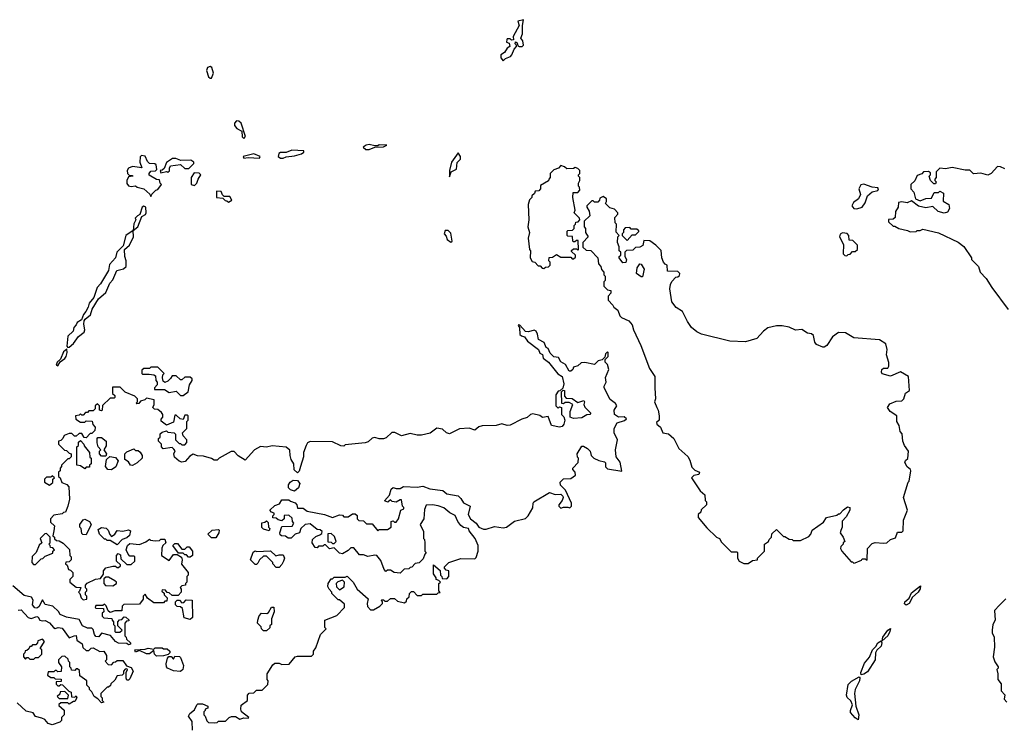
# Model space of a CAD drawing. Extents: x 2386423 to 2568864, y 578392 to 761999.
# Tile 96 of 256: x 2514014 to 2521003, y 631490 to 636495. Entities that reach past the tile are written whole.
import ezdxf

# ---------------------------------------------------------------- set-up
doc = ezdxf.new("R2010")
doc.units = 0

msp = doc.modelspace()

# ---------------------------------------------------------------- linework, layer by layer
at = {"layer": '0CON05XD'}
for points in [[(2517445, 636202.5), (2517461.2, 636218.8), (2517497.5, 636235), (2517506.7, 636245), (2517522.5, 636285), (2517540, 636305), (2517540, 636315), (2517530, 636325), (2517532.5, 636337.5), (2517545, 636330), (2517550, 636310), (2517560, 636305), (2517580, 636305), (2517590, 636315), (2517586.2, 636345), (2517570, 636365), (2517582.5, 636395), (2517582.5, 636455), (2517590, 636495), (2517550, 636485), (2517560, 636455), (2517517.5, 636375), (2517518.3, 636351.7), (2517505, 636350), (2517495, 636360), (2517475, 636360), (2517472.5, 636355), (2517470, 636335), (2517488.3, 636328.3), (2517492.5, 636305), (2517475, 636292.5), (2517455, 636262.5), (2517430, 636245), (2517428.8, 636225), (2517445, 636202.5)], [(2515375, 636080), (2515390, 636115), (2515377.5, 636155), (2515365, 636162.5), (2515347.5, 636155), (2515340, 636135), (2515355, 636090), (2515365, 636080), (2515375, 636080)], [(2515605, 635652.5), (2515616.1, 635666.1), (2515585, 635760), (2515570, 635775), (2515553, 635777), (2515538.3, 635761.7), (2515537.5, 635745), (2515553.9, 635723.9), (2515590, 635705), (2515593.6, 635663.6), (2515605, 635652.5)], [(2516495, 635573.3), (2516535, 635590), (2516596.4, 635593.6), (2516620, 635605), (2516565, 635607.5), (2516555, 635600), (2516535, 635600), (2516495, 635608.8), (2516473.9, 635606.1), (2516451.7, 635591.7), (2516470, 635575), (2516495, 635573.3)], [(2514945, 635240), (2514951.7, 635258.3), (2514980, 635285), (2514995, 635290), (2515020, 635325), (2515010, 635335), (2515005, 635360), (2514985, 635362.5), (2514933, 635393), (2514932.5, 635405), (2514945, 635420), (2514977, 635423), (2514988.3, 635431.7), (2514982.5, 635465), (2514973, 635473), (2514934.2, 635474.2), (2514920.3, 635490.3), (2514905, 635527.5), (2514878.3, 635531.7), (2514868.3, 635521.7), (2514867.5, 635485), (2514880, 635445), (2514815, 635453.3), (2514787, 635443), (2514777.5, 635425), (2514780, 635405), (2514791.7, 635391.7), (2514815, 635390), (2514817.5, 635385), (2514785, 635380), (2514773.3, 635355), (2514773.3, 635333.3), (2514785, 635317.5), (2514805, 635312.5), (2514835, 635317.5), (2514848.3, 635308.3), (2514895, 635296.2), (2514938.3, 635258.3), (2514945, 635240)], [(2515715, 635513.3), (2515720, 635525), (2515675, 635542.5), (2515600, 635525), (2515605, 635513.3), (2515635, 635517.5), (2515715, 635513.3)], [(2515885, 635513.3), (2515905, 635523.3), (2515965, 635530), (2516015, 635543.3), (2516030, 635555), (2516030, 635565), (2515945, 635570), (2515905, 635552.5), (2515865, 635552.5), (2515853.3, 635545), (2515847.5, 635525), (2515865, 635513.3), (2515885, 635513.3)], [(2517065, 635380), (2517077.5, 635415), (2517113.3, 635435), (2517118.3, 635481.7), (2517142.5, 635505), (2517143.3, 635525), (2517125, 635550), (2517080, 635485), (2517063.8, 635425), (2517065, 635380)], [(2515015, 635410), (2515055, 635417.5), (2515065, 635412.5), (2515077, 635423), (2515077, 635443), (2515085, 635457.5), (2515155, 635467.5), (2515185, 635440), (2515215, 635440), (2515250, 635475), (2515250, 635485), (2515229.3, 635499.3), (2515157, 635497), (2515121.7, 635511.7), (2515098.3, 635511.7), (2515057, 635483), (2515040, 635440), (2515025, 635427.5), (2515010, 635425), (2515015, 635410)], [(2517735, 634730), (2517745, 634740), (2517768.3, 634741.7), (2517780, 634755), (2517780, 634775), (2517770, 634785), (2517771.7, 634808.3), (2517795, 634810), (2517825, 634830), (2517855, 634810), (2517925, 634810), (2517935, 634800), (2517945, 634800), (2517958.3, 634811.7), (2517960, 634825), (2517931.7, 634851.7), (2517931.7, 634858.3), (2517945, 634870), (2517965, 634870), (2517975, 634860), (2517980, 634865), (2517978.3, 634928.3), (2517965, 634930), (2517955, 634920), (2517945, 634920), (2517940, 634925), (2517938.3, 634958.3), (2517905, 634960), (2517900, 634965), (2517900, 634995), (2517905, 635000), (2517938.3, 635001.7), (2517950, 635015), (2517950, 635035), (2517960, 635045), (2517961.7, 635058.3), (2517978.3, 635061.7), (2517990, 635075), (2517988.3, 635088.3), (2517950, 635125), (2517957.5, 635145), (2517940, 635235), (2517941.7, 635268.3), (2517975, 635270), (2517990, 635285), (2517987, 635307), (2517980, 635315), (2517980, 635335), (2517990, 635355), (2517990, 635375), (2517980, 635385), (2517980, 635395), (2517990, 635405), (2517990, 635425), (2517975, 635440), (2517957, 635447), (2517945, 635440), (2517898.3, 635438.3), (2517881.7, 635451.7), (2517855, 635460), (2517838.3, 635441.7), (2517805, 635430), (2517780, 635405), (2517780, 635375), (2517770, 635365), (2517768.3, 635351.7), (2517711.7, 635318.3), (2517710, 635295), (2517698.3, 635281.7), (2517671.7, 635278.3), (2517668.3, 635261.7), (2517650, 635245), (2517650, 635235), (2517633, 635217), (2517622.5, 635185), (2517627.5, 635075), (2517620, 635025), (2517632.5, 634985), (2517622.5, 634945), (2517632.5, 634865), (2517640, 634855), (2517637.5, 634805), (2517650.7, 634780.7), (2517670, 634775), (2517695, 634750), (2517708.3, 634748.3), (2517721.7, 634731.7), (2517735, 634730)], [(2521007, 635437), (2520975, 635452.5), (2520955, 635453.3), (2520910, 635405), (2520885, 635392.5), (2520835, 635406.7), (2520785, 635402.5), (2520757, 635427), (2520725, 635427.5), (2520633, 635447), (2520585, 635436.7), (2520545, 635442.5), (2520520, 635415), (2520520, 635375), (2520510, 635365), (2520510, 635355), (2520520, 635345), (2520515, 635330), (2520501.7, 635331.7), (2520480, 635355), (2520470, 635385), (2520480, 635395), (2520478.3, 635408.3), (2520465, 635417.5), (2520430, 635415), (2520418.3, 635401.7), (2520385, 635390), (2520368.3, 635351.7), (2520340, 635325), (2520340, 635295), (2520361.7, 635271.7), (2520373.3, 635223.3), (2520405, 635210), (2520446.7, 635226.7), (2520485, 635230), (2520505, 635270), (2520535, 635270), (2520545, 635280), (2520570, 635265), (2520568.3, 635208.3), (2520610, 635185), (2520613.3, 635155), (2520599.5, 635130.5), (2520576.4, 635123.6), (2520534, 635134), (2520495, 635170), (2520445, 635160), (2520393.6, 635173.6), (2520345, 635210), (2520313, 635197), (2520275, 635202.5), (2520251.7, 635198.3), (2520250, 635165), (2520230, 635135), (2520228.3, 635091.7), (2520215, 635080), (2520181.7, 635078.3), (2520181.7, 635061.7), (2520215, 635030), (2520225, 635030), (2520253, 635013), (2520315, 635000), (2520335, 634990), (2520378.3, 634991.7), (2520385, 635000), (2520405, 635000), (2520425, 635010), (2520535, 634982.5), (2520676.1, 634916.1), (2520715, 634887.5), (2520770, 634805), (2520770, 634795), (2520820, 634745), (2520832.5, 634705), (2520875, 634660), (2520913.3, 634595), (2521030.5, 634440.5)], [(2515255, 635320), (2515270, 635335), (2515280, 635365), (2515300, 635395), (2515287, 635407), (2515251.7, 635408.3), (2515230, 635375), (2515230, 635325), (2515255, 635320)], [(2519955, 635152.5), (2519995, 635165.8), (2520014.2, 635195), (2520031.2, 635245), (2520065, 635273.8), (2520105, 635282.5), (2520110, 635295), (2520105, 635302.5), (2520065, 635306.7), (2520005, 635329.2), (2519985, 635324), (2519970.8, 635295), (2519982.5, 635255), (2519966.7, 635225), (2519932.3, 635197.7), (2519920, 635175), (2519935, 635156.2), (2519955, 635152.5)], [(2515495, 635200), (2515520, 635215), (2515505, 635240), (2515465, 635240), (2515452.5, 635252.5), (2515445, 635277.5), (2515411.7, 635278.3), (2515410, 635235), (2515455, 635230), (2515471.7, 635211.7), (2515485, 635210), (2515495, 635200)], [(2519185, 632637.5), (2519215, 632660), (2519250, 632665), (2519250, 632675), (2519300, 632725), (2519300, 632775), (2519330, 632795), (2519333, 632807), (2519350, 632825), (2519351.7, 632848.3), (2519385, 632880), (2519435, 632830), (2519445, 632830), (2519475, 632810), (2519497, 632807), (2519505, 632800), (2519555, 632800), (2519615, 632830), (2519630, 632845), (2519640, 632875), (2519718.3, 632931.7), (2519740, 632965), (2519815, 632980), (2519825, 632990), (2519835, 632990), (2519860.5, 633019.5), (2519890.7, 633039.3), (2519906.1, 633036.1), (2519906.4, 633016.4), (2519880.5, 632969.5), (2519853, 632937), (2519851.2, 632895), (2519842.5, 632872.5), (2519837.5, 632855), (2519860, 632825), (2519870, 632795), (2519860, 632785), (2519860, 632775), (2519841.7, 632758.3), (2519840, 632745), (2519850, 632725), (2519915, 632650), (2519925, 632650), (2519935, 632640), (2519945, 632642.5), (2519988.3, 632661.7), (2519995, 632670), (2520015, 632670), (2520028.3, 632661.7), (2520032.5, 632745), (2520065, 632780), (2520085, 632787.5), (2520145, 632781.2), (2520170, 632785), (2520195, 632807.5), (2520229.3, 632820.7), (2520245, 632860), (2520275, 632860), (2520285, 632870), (2520286.7, 632945), (2520316, 633015), (2520287.5, 633105), (2520320, 633215), (2520327, 633223), (2520340, 633295), (2520336.7, 633305), (2520313.8, 633323.8), (2520297.5, 633355), (2520301.7, 633368.3), (2520317, 633383), (2520322.5, 633435), (2520293.9, 633473.9), (2520283.3, 633505), (2520277, 633557), (2520263.3, 633575), (2520256.4, 633616.4), (2520240, 633645), (2520240, 633685), (2520192.5, 633715), (2520173.3, 633745), (2520189.3, 633770.7), (2520235, 633790), (2520275, 633792.5), (2520290, 633805), (2520302.5, 633845), (2520330, 633865), (2520322.5, 633965), (2520265, 633997.5), (2520195, 633967.5), (2520135, 633982.5), (2520130, 633995), (2520132.5, 634015), (2520145, 634022.5), (2520176.4, 634023.6), (2520183.6, 634036.4), (2520183, 634063), (2520167, 634117), (2520171.2, 634155), (2520162.5, 634195), (2520117.5, 634225), (2519935, 634238.8), (2519875, 634273.8), (2519825, 634276.7), (2519782.5, 634245), (2519742.5, 634185), (2519725, 634172.5), (2519715, 634172.5), (2519670.5, 634190.5), (2519658.3, 634208.3), (2519647.5, 634255), (2519635, 634267.5), (2519605, 634272.5), (2519565, 634297.5), (2519521.7, 634291.7), (2519475, 634313.8), (2519425, 634323.8), (2519385, 634323.8), (2519325, 634310), (2519292.5, 634285), (2519246.1, 634233.9), (2519165, 634211.2), (2519055, 634216), (2518854.2, 634264.2), (2518821.2, 634281.2), (2518782.3, 634312.3), (2518753.9, 634353.9), (2518718.8, 634425), (2518674.1, 634454.1), (2518643.8, 634495), (2518627.5, 634585), (2518633, 634617), (2518641.7, 634638.3), (2518671.7, 634668.3), (2518685, 634670), (2518698.3, 634681.7), (2518700, 634695), (2518685, 634710), (2518611.7, 634711.7), (2518610, 634755), (2518595, 634760), (2518582.5, 634775), (2518572.5, 634805), (2518567, 634857), (2518530, 634895), (2518487, 634927), (2518445, 634930), (2518437, 634893), (2518415, 634882.5), (2518385, 634880), (2518365, 634860), (2518321.7, 634858.3), (2518310, 634845), (2518310, 634815), (2518320, 634795), (2518317, 634773), (2518295, 634770), (2518270, 634805), (2518270, 634815), (2518280, 634825), (2518280, 634845), (2518270, 634855), (2518270, 634885), (2518257.5, 634915), (2518260, 634955), (2518270, 634965), (2518248.3, 634988.3), (2518250, 635045), (2518240, 635055), (2518238.3, 635091.7), (2518260, 635115), (2518260, 635125), (2518235, 635150), (2518201.7, 635161.7), (2518171.7, 635191.7), (2518180, 635205), (2518180, 635225), (2518155, 635240), (2518131.7, 635228.3), (2518130, 635215), (2518118.3, 635201.7), (2518095, 635200), (2518085, 635210), (2518075, 635210), (2518040, 635175), (2518040, 635165), (2518057, 635137), (2518060, 635105), (2518020, 635065), (2518020, 635025), (2518030, 635015), (2518030, 634985), (2518050, 634955), (2518010, 634915), (2518011.7, 634881.7), (2518035, 634860), (2518068.3, 634858.3), (2518117, 634807), (2518123, 634763), (2518140, 634745), (2518143, 634723), (2518160, 634705), (2518160, 634685), (2518170, 634675), (2518170, 634645), (2518160, 634635), (2518160, 634605), (2518185, 634580), (2518210, 634575), (2518210, 634555), (2518190, 634535), (2518190, 634505), (2518225, 634470), (2518230, 634455), (2518260, 634435), (2518273.6, 634393.6), (2518285, 634382.5), (2518338.3, 634358.3), (2518361.7, 634331.7), (2518370, 634295), (2518423.9, 634183.9), (2518485, 634020), (2518523.3, 633965), (2518521.2, 633885), (2518527.5, 633805), (2518520, 633785), (2518537.5, 633745), (2518546.7, 633725), (2518552.5, 633685), (2518552.5, 633655), (2518533, 633637), (2518537.5, 633625), (2518562.5, 633605), (2518580, 633565), (2518618.3, 633558.3), (2518657.5, 633525), (2518693.6, 633453.6), (2518757, 633397), (2518771.7, 633371.7), (2518785, 633320), (2518805, 633300), (2518840, 633285), (2518835, 633270), (2518798.3, 633261.7), (2518782.5, 633245), (2518843.6, 633153.6), (2518877.5, 633125), (2518880, 633085), (2518890, 633075), (2518890, 633055), (2518851.7, 633018.3), (2518848.3, 633001.7), (2518830, 632985), (2518830, 632965), (2518891.7, 632891.7), (2518960, 632825), (2518980, 632815), (2518995, 632790), (2519051.7, 632731.7), (2519065, 632720), (2519105, 632720), (2519110, 632715), (2519110, 632675), (2519120, 632655), (2519155, 632637.5), (2519185, 632637.5)], [(2514355, 634170), (2514365, 634172.5), (2514395, 634197.5), (2514432.3, 634247.7), (2514470.7, 634279.3), (2514476.7, 634295), (2514468, 634335), (2514471.2, 634358.8), (2514478.3, 634371.7), (2514517.3, 634402.7), (2514528.3, 634441.7), (2514574, 634516), (2514625, 634560), (2514653, 634627), (2514675, 634650), (2514702.5, 634715), (2514751.7, 634728.3), (2514770, 634745), (2514770, 634785), (2514760, 634815), (2514757.5, 634865), (2514792.5, 634895), (2514822.5, 634955), (2514820, 635000), (2514852.5, 635025), (2514880, 635100), (2514906.4, 635113.6), (2514912.5, 635125), (2514910, 635165), (2514895, 635172.5), (2514883.6, 635166.4), (2514867.5, 635112.5), (2514850, 635105), (2514833, 635087), (2514837.5, 635075), (2514823.6, 635046.4), (2514820, 635000), (2514767.5, 634965), (2514748.8, 634891.2), (2514703.9, 634846.1), (2514693.3, 634805), (2514651.7, 634758.3), (2514643.3, 634715), (2514588.3, 634621.7), (2514563.3, 634595), (2514540, 634525), (2514506.7, 634485), (2514500, 634455), (2514483.3, 634425), (2514467.5, 634405), (2514452.5, 634365), (2514421.7, 634348.3), (2514415, 634330), (2514398.3, 634311.7), (2514392.5, 634285), (2514355, 634250), (2514348.3, 634178.3), (2514355, 634170)], [(2517075, 634917.5), (2517082.5, 634925), (2517075, 634980), (2517055, 635000), (2517035, 635000), (2517027.5, 634975), (2517040.7, 634960.7), (2517047.5, 634935), (2517075, 634917.5)], [(2518325, 634930), (2518361.7, 634968.3), (2518385, 634970), (2518408.3, 634991.7), (2518408.3, 634998.3), (2518395, 635010), (2518355, 635010), (2518345, 635020), (2518311.7, 635018.3), (2518300, 635005), (2518300, 634985), (2518290, 634975), (2518290, 634965), (2518325, 634930)], [(2519885, 634820), (2519895, 634830), (2519908.3, 634831.7), (2519925, 634850), (2519945, 634850), (2519960, 634865), (2519960, 634895), (2519928.3, 634928.3), (2519901.7, 634931.7), (2519900, 634965), (2519887.5, 634977.5), (2519855, 634982.5), (2519837, 634973), (2519833.3, 634955), (2519861.7, 634901.7), (2519860, 634835), (2519871.7, 634821.7), (2519885, 634820)], [(2518435, 634670), (2518425, 634670), (2518392.5, 634695), (2518397.5, 634735), (2518415, 634762.5), (2518425, 634760), (2518446.4, 634726.4), (2518435, 634670)], [(2515240, 631455), (2515237, 631517), (2515212.5, 631555), (2515222.5, 631575), (2515255, 631600), (2515270, 631635), (2515278.3, 631641.7), (2515311.7, 631641.7), (2515350, 631625), (2515348.3, 631611.7), (2515330, 631605), (2515330, 631595), (2515320, 631585), (2515320, 631565), (2515330, 631555), (2515341.7, 631521.7), (2515355, 631510), (2515395, 631507.5), (2515415, 631510), (2515425, 631520), (2515475, 631520), (2515500, 631545), (2515517, 631553), (2515545, 631552.5), (2515577, 631533), (2515605, 631542.5), (2515635, 631540), (2515640, 631545), (2515587.1, 631585), (2515582.5, 631605), (2515586.2, 631633.8), (2515630, 631665), (2515630, 631705), (2515641.7, 631718.3), (2515675, 631720), (2515695, 631740), (2515735, 631740), (2515775, 631780), (2515777.5, 631805), (2515770, 631815), (2515770, 631855), (2515811.7, 631918.3), (2515825, 631930), (2515855, 631930), (2515875, 631922.5), (2515927, 631923), (2515970, 631975), (2515985, 631980), (2516085, 631980), (2516100, 631995), (2516100, 632015), (2516115, 632040), (2516150, 632135), (2516190, 632175), (2516180, 632185), (2516180, 632235), (2516265, 632270), (2516320, 632325), (2516318.3, 632348.3), (2516285, 632380), (2516275, 632380), (2516230, 632425), (2516230, 632435), (2516210, 632455), (2516200, 632475), (2516202.5, 632495), (2516225, 632530), (2516235, 632530), (2516245, 632540), (2516325, 632540), (2516338.3, 632548.3), (2516380, 632505), (2516410, 632455), (2516487.5, 632387.5), (2516480, 632355), (2516481.7, 632331.7), (2516505, 632310), (2516525, 632310), (2516570, 632335), (2516590, 632355), (2516590, 632365), (2516580, 632375), (2516585, 632380), (2516595, 632380), (2516605, 632370), (2516625, 632370), (2516645, 632390), (2516675, 632390), (2516695, 632370), (2516745, 632360), (2516758.3, 632371.7), (2516761.7, 632388.3), (2516778.3, 632401.7), (2516780, 632425), (2516795, 632440), (2516808.3, 632438.3), (2516835, 632410), (2516865, 632410), (2516875, 632420), (2516975, 632420), (2516985, 632430), (2516998.3, 632431.7), (2516990, 632445), (2516990, 632495), (2517000, 632505), (2516988.3, 632518.3), (2516970, 632525), (2516970, 632535), (2516950, 632565), (2516951.7, 632628.3), (2516998.3, 632588.3), (2517000, 632555), (2517010, 632545), (2517011.7, 632531.7), (2517045, 632530), (2517060, 632545), (2517060, 632585), (2517041.7, 632591.7), (2517030, 632605), (2517030, 632615), (2517060, 632645), (2517145, 632672.5), (2517245, 632670), (2517255, 632680), (2517267.5, 632725), (2517267.5, 632765), (2517247.5, 632815), (2517205, 632870), (2517200, 632885), (2517165, 632892.5), (2517145, 632907.5), (2517123.3, 632935), (2517105, 632977.5), (2517066.4, 632996.4), (2517025, 633032.5), (2516985, 633046.7), (2516945, 633053.3), (2516898.3, 633051.7), (2516888.3, 633021.7), (2516882.5, 632955), (2516857.5, 632915), (2516880, 632865), (2516880, 632815), (2516887, 632807), (2516890, 632785), (2516890, 632725), (2516900, 632715), (2516890, 632705), (2516878.3, 632671.7), (2516848.3, 632641.7), (2516821.7, 632638.3), (2516798.3, 632611.7), (2516785, 632610), (2516775, 632600), (2516741.7, 632598.3), (2516715, 632570), (2516673, 632573), (2516645, 632590), (2516625, 632590), (2516611.7, 632581.7), (2516600, 632595), (2516578.3, 632658.3), (2516550, 632695), (2516535, 632697.5), (2516485, 632687.5), (2516455, 632700), (2516425, 632700), (2516385, 632750), (2516365, 632750), (2516345, 632730), (2516305, 632707.5), (2516285, 632710), (2516245, 632750), (2516213, 632743), (2516185, 632770), (2516175, 632770), (2516165, 632760), (2516135, 632760), (2516125, 632750), (2516111.7, 632751.7), (2516090, 632785), (2516093, 632807), (2516115, 632830), (2516145, 632840), (2516158.3, 632851.7), (2516160, 632865), (2516147, 632877), (2516125, 632880), (2516075, 632920), (2516040, 632915), (2516010, 632885), (2516000, 632855), (2515970, 632845), (2515941.7, 632818.3), (2515918.3, 632818.3), (2515901.7, 632831.7), (2515873, 632833), (2515861.7, 632841.7), (2515860, 632855), (2515875, 632900), (2515947, 632903), (2515960, 632925), (2515950, 632935), (2515948.3, 632958.3), (2515925, 632980), (2515891.7, 632978.3), (2515890, 632955), (2515875, 632940), (2515848.3, 632948.3), (2515835, 632960), (2515811.7, 632961.7), (2515810, 632975), (2515820, 632985), (2515820, 632995), (2515801.7, 633001.7), (2515790, 633015), (2515825, 633050), (2515858.3, 633061.7), (2515875, 633090), (2515925, 633090), (2515935, 633080), (2515968.3, 633068.3), (2515980, 633055), (2515985, 633030), (2516025, 633030), (2516055, 633010), (2516176.4, 632986.4), (2516233, 632963), (2516285, 632982.5), (2516305, 632980), (2516315, 632970), (2516345, 632970), (2516375, 632990), (2516395, 632990), (2516408.3, 632978.3), (2516410, 632955), (2516421.7, 632941.7), (2516455, 632940), (2516475, 632920), (2516515, 632920), (2516555, 632870), (2516565, 632880), (2516625, 632880), (2516650, 632895), (2516650, 632935), (2516665, 632940), (2516675, 632930), (2516685, 632930), (2516702.5, 632955), (2516720, 633015), (2516740, 633025), (2516740, 633035), (2516730, 633045), (2516725, 633090), (2516715, 633090), (2516685, 633072.5), (2516658.3, 633078.3), (2516645, 633090), (2516627.5, 633072.5), (2516603, 633083), (2516638.3, 633121.7), (2516650, 633165), (2516665, 633177.5), (2516685, 633170), (2516715, 633170), (2516737, 633183), (2516835, 633178.8), (2516875, 633187.5), (2516925, 633167.5), (2517016.4, 633156.4), (2517045, 633132.5), (2517125, 633117.5), (2517145, 633100), (2517165, 633067.5), (2517212.5, 633045), (2517196.7, 632985), (2517213.3, 632955), (2517253, 632923), (2517272.5, 632895), (2517305, 632882), (2517325, 632882), (2517385, 632901.2), (2517445, 632891.2), (2517470, 632895), (2517525, 632937.5), (2517605, 632957.5), (2517622.5, 632975), (2517657, 633033), (2517657.5, 633065), (2517663.6, 633076.4), (2517775, 633142.5), (2517815, 633127.5), (2517855, 633130), (2517870, 633115), (2517872.5, 633105), (2517863.3, 633085), (2517840, 633055), (2517840, 633045), (2517855, 633030), (2517875, 633037.5), (2517905, 633037.5), (2517918.3, 633031.7), (2517930, 633045), (2517930, 633065), (2517916.7, 633096.7), (2517887, 633157), (2517853, 633193), (2517850, 633215), (2517875, 633237.5), (2517925, 633240), (2517960, 633265), (2517957.5, 633285), (2517940, 633305), (2517940, 633315), (2517977.5, 633355), (2517980, 633385), (2517973, 633393), (2517970, 633415), (2518005, 633470), (2518015, 633470), (2518045, 633452.5), (2518062.5, 633435), (2518070, 633405), (2518090, 633385), (2518125, 633367.5), (2518165, 633360), (2518171.7, 633351.7), (2518173, 633323), (2518185, 633310), (2518288.3, 633291.7), (2518275.9, 633355.9), (2518247.5, 633395), (2518243.3, 633445), (2518256.7, 633515), (2518232.5, 633565), (2518232.5, 633595), (2518255, 633636.7), (2518307.5, 633652.5), (2518320, 633665), (2518305, 633677.5), (2518265, 633675.8), (2518236.2, 633695), (2518233.3, 633725), (2518252.5, 633755), (2518243, 633773), (2518205, 633800), (2518163, 633883), (2518162.5, 633895), (2518176.7, 633925), (2518173, 633957), (2518196.7, 634015), (2518185, 634050), (2518170, 634065), (2518170, 634085), (2518190, 634105), (2518190, 634135), (2518185, 634140), (2518172.5, 634125), (2518168.3, 634101.7), (2518147.5, 634082.5), (2518120, 634075), (2518095, 634050), (2518025, 634062.5), (2517998.3, 634061.7), (2517975, 634040), (2517945, 634030), (2517940, 634015), (2517925, 634002.5), (2517915, 634002.5), (2517888.8, 634048.8), (2517855, 634067.5), (2517838.8, 634098.8), (2517804.1, 634104.1), (2517779.3, 634129.3), (2517765, 634162.5), (2517750, 634170), (2517737.5, 634205), (2517696.4, 634226.4), (2517690, 634265), (2517680, 634285), (2517665, 634292.5), (2517625, 634280), (2517605, 634282.5), (2517565, 634327.5), (2517555, 634330), (2517552.5, 634325), (2517561.7, 634311.7), (2517565, 634262.5), (2517575, 634252.5), (2517596.4, 634246.4), (2517617.5, 634215), (2517696.4, 634156.4), (2517705, 634130), (2517725, 634120), (2517730, 634095), (2517767.5, 634065), (2517833.6, 633983.6), (2517863.3, 633965), (2517876.7, 633913.3), (2517868.3, 633881.7), (2517848.3, 633861.7), (2517835, 633860), (2517820, 633835), (2517820, 633755), (2517835, 633740), (2517845, 633750), (2517860, 633745), (2517860, 633695), (2517877, 633677), (2517883.3, 633655), (2517876.7, 633625), (2517865, 633610), (2517845, 633603.8), (2517787.7, 633617.7), (2517765, 633680), (2517725, 633672.5), (2517707, 633687), (2517655, 633700), (2517640, 633695), (2517616.7, 633673.3), (2517578.3, 633661.7), (2517495, 633620), (2517475, 633616.7), (2517435, 633627.5), (2517395, 633616.7), (2517296.4, 633613.6), (2517273.9, 633606.1), (2517245, 633583.3), (2517205, 633596.7), (2517135, 633593.3), (2517065, 633557.5), (2517043.9, 633563.9), (2517015, 633590), (2516975, 633596.7), (2516926.7, 633563.3)], [(2514285, 634040), (2514301.7, 634068.3), (2514335, 634092.5), (2514342.5, 634105), (2514350, 634135), (2514348.3, 634158.3), (2514325, 634140), (2514302.5, 634087.5), (2514280, 634065), (2514272.5, 634045), (2514285, 634040)], [(2515175, 633830), (2515210, 633855), (2515220, 633905), (2515237.5, 633935), (2515237, 633947), (2515225, 633960), (2515185, 633960), (2515165, 633940), (2515155, 633940), (2515125, 633970), (2515095, 633970), (2515085, 633950), (2515065, 633930), (2515045, 633922.5), (2515031.7, 633931.7), (2515027.5, 633955), (2515030, 633975), (2515040, 633985), (2514995, 634030), (2514945, 634030), (2514935, 634020), (2514895, 634020), (2514881.7, 634008.3), (2514880, 633985), (2514885, 633980), (2514931.7, 633981.7), (2514967, 633977), (2514978.3, 633968.3), (2514980, 633935), (2514990, 633925), (2514990, 633905), (2514970, 633885), (2514971.7, 633871.7), (2515041.7, 633871.7), (2515075, 633850), (2515125, 633860), (2515155, 633830), (2515175, 633830)], [(2516926.7, 633563.3), (2516865, 633547.5), (2516835, 633547.5), (2516785, 633558.8), (2516725, 633542.5), (2516677, 633567), (2516655, 633567.5), (2516615, 633530), (2516597, 633523), (2516565, 633522.5), (2516535, 633532.5), (2516515, 633527.5), (2516488.3, 633501.7), (2516466.4, 633493.6), (2516325, 633480), (2516315, 633470), (2516293, 633473), (2516235, 633500), (2516075, 633502.5), (2516057, 633493), (2516046.7, 633475), (2516027.5, 633425), (2516027.5, 633395), (2516007.5, 633325), (2515996.7, 633293.3), (2515985, 633280), (2515963, 633303), (2515960, 633345), (2515940, 633375), (2515932.5, 633405), (2515931.7, 633441.7), (2515905, 633462.5), (2515805, 633472.5), (2515765, 633462.5), (2515723, 633467), (2515680, 633445), (2515615, 633370), (2515565, 633402.5), (2515535, 633432.5), (2515515, 633432.5), (2515430, 633385), (2515415, 633370), (2515395, 633370), (2515375, 633382.5), (2515319.3, 633399.3), (2515275, 633402.5), (2515245, 633412.5), (2515220.7, 633399.3), (2515188.3, 633361.7), (2515165, 633356.7), (2515145, 633363.3), (2515111.7, 633391.7), (2515107.5, 633415), (2515117.5, 633437.5), (2515108.3, 633448.3), (2515095, 633460), (2515031.7, 633451.7), (2515020, 633465), (2515020, 633485), (2515000, 633505), (2515000, 633525), (2515010, 633535), (2515011.7, 633558.3), (2515025, 633570), (2515055, 633580), (2515065, 633570), (2515110, 633565), (2515120, 633555), (2515120, 633515), (2515145, 633490), (2515155, 633490), (2515165, 633480), (2515185, 633480), (2515200, 633495), (2515200, 633515), (2515173, 633543), (2515170, 633565), (2515200, 633595), (2515200, 633645), (2515210, 633655), (2515210, 633685), (2515205, 633690), (2515185, 633690), (2515175, 633660), (2515153.3, 633663.3), (2515125, 633690), (2515115, 633690), (2515105, 633640), (2515055, 633620), (2515018.3, 633648.3), (2515018.3, 633661.7), (2515030, 633675), (2515030, 633695), (2515019.3, 633709.3), (2514995, 633730), (2514971.7, 633731.7), (2514960, 633745), (2514967.5, 633765), (2514968.3, 633798.3), (2514915, 633810), (2514901.7, 633798.3), (2514871.7, 633788.3), (2514858.3, 633771.7), (2514845, 633770), (2514840, 633775), (2514850, 633785), (2514850, 633805), (2514830, 633825), (2514763, 633853), (2514727.5, 633887.5), (2514671.7, 633888.3), (2514673, 633843), (2514688.3, 633828.3), (2514690, 633815), (2514685, 633810), (2514655, 633810), (2514601.7, 633758.3), (2514600, 633725), (2514595, 633720), (2514580, 633725), (2514580, 633755), (2514565, 633770), (2514550, 633755), (2514550, 633735), (2514535, 633720), (2514505, 633720), (2514495, 633710), (2514481.7, 633708.3), (2514465, 633690), (2514455, 633690), (2514445, 633700), (2514435, 633690), (2514410, 633685), (2514411.7, 633661.7), (2514445, 633640), (2514475, 633640), (2514485, 633650), (2514528.3, 633648.3), (2514533, 633623), (2514550, 633605), (2514548.3, 633581.7), (2514525, 633560), (2514515, 633560), (2514485, 633530), (2514471.7, 633531.7), (2514455, 633560), (2514435, 633560), (2514415, 633540), (2514401.7, 633541.7), (2514385, 633560), (2514365, 633560), (2514330, 633545), (2514320, 633525), (2514305, 633510), (2514290, 633505), (2514290, 633485), (2514301.7, 633471.7), (2514331.7, 633441.7), (2514345, 633440), (2514365, 633420), (2514380, 633415), (2514380, 633395), (2514365, 633380), (2514355, 633380), (2514310, 633335), (2514310, 633325), (2514300, 633315), (2514300, 633295), (2514290, 633285), (2514290, 633255), (2514300, 633245), (2514311.7, 633211.7), (2514348.3, 633198.3), (2514361.7, 633181.7), (2514366.2, 633095), (2514356.4, 633043.6), (2514338.3, 633001.7), (2514325, 633000), (2514315, 632990), (2514255, 632980), (2514232.5, 632955), (2514231.7, 632931.7), (2514260, 632905), (2514255, 632870), (2514250, 632835), (2514260, 632825), (2514261.7, 632811.7), (2514275, 632800), (2514295, 632797.5), (2514323, 632783), (2514367, 632737), (2514370, 632695), (2514380, 632685), (2514380, 632665), (2514365, 632650), (2514341.7, 632648.3), (2514340, 632635), (2514350, 632625), (2514360, 632595), (2514375, 632590), (2514390, 632575), (2514390, 632545), (2514370, 632525), (2514370, 632505), (2514415, 632470), (2514448.3, 632468.3), (2514438.3, 632441.7), (2514430, 632435), (2514440, 632425), (2514450, 632395), (2514465, 632380), (2514490, 632385), (2514490, 632405), (2514480, 632415), (2514480, 632435), (2514490, 632445), (2514490, 632455), (2514480, 632465), (2514480, 632485), (2514491.7, 632498.3), (2514553, 632527), (2514588.3, 632531.7), (2514607.5, 632562.5), (2514607.5, 632585), (2514625, 632607.5), (2514675, 632620), (2514695, 632620), (2514705, 632610), (2514715, 632610), (2514728.3, 632621.7), (2514728.3, 632628.3), (2514700, 632655), (2514700, 632695), (2514711.7, 632708.3), (2514728.3, 632698.3), (2514731.7, 632671.7), (2514775, 632630), (2514805, 632630), (2514830, 632655), (2514830, 632685), (2514825, 632690), (2514795, 632690), (2514783, 632703), (2514770, 632735), (2514780, 632765), (2514795, 632780), (2514865, 632772.5), (2514908.8, 632791.2), (2514935, 632810), (2514943, 632803), (2514975, 632797.5), (2515005, 632800), (2515015, 632810), (2515045, 632810), (2515050, 632785), (2515030, 632765), (2515023, 632747), (2515020, 632695), (2515075, 632660), (2515105, 632702.5), (2515131.7, 632701.7), (2515163.3, 632683.3), (2515167.5, 632665), (2515163, 632633), (2515210, 632575), (2515210, 632555), (2515200, 632545), (2515200, 632505), (2515190, 632495), (2515190, 632485), (2515165, 632480), (2515151.7, 632468.3), (2515160, 632455), (2515160, 632435), (2515138.3, 632411.7), (2515095, 632410), (2515075, 632430), (2515061.7, 632431.7), (2515048.3, 632448.3), (2515025, 632450), (2515021.7, 632441.7), (2515038.3, 632428.3), (2515040, 632415), (2515060, 632395), (2515058.3, 632371.7), (2515045, 632370), (2515035, 632360), (2514965, 632360), (2514921.7, 632391.7), (2514905, 632420), (2514890, 632405), (2514890, 632385), (2514865, 632350), (2514753, 632347), (2514740, 632335), (2514738.3, 632301.7), (2514711.7, 632301.7), (2514688.3, 632301.7), (2514655, 632290), (2514641.7, 632301.7), (2514628.3, 632338.3), (2514615, 632350), (2514605, 632340), (2514555, 632340), (2514550, 632325), (2514555, 632320), (2514608.3, 632318.3), (2514610, 632295), (2514600, 632285), (2514600, 632265), (2514611.7, 632251.7), (2514668.3, 632248.3), (2514670, 632235), (2514680, 632225), (2514680, 632205), (2514690, 632195), (2514690, 632155), (2514695, 632150), (2514725, 632150), (2514740, 632165), (2514710, 632195), (2514710, 632225), (2514721.7, 632238.3), (2514738.3, 632241.7), (2514755, 632260), (2514768.3, 632258.3), (2514788.3, 632238.3), (2514788.3, 632231.7), (2514771.7, 632228.3), (2514760, 632215), (2514760, 632125), (2514770, 632115), (2514771.7, 632101.7), (2514800, 632075), (2514800, 632065), (2514785, 632060), (2514775, 632070), (2514715, 632072.5), (2514693.6, 632083.6), (2514657.5, 632127.5), (2514595, 632142.5), (2514575, 632118.8), (2514555, 632121.2), (2514543.8, 632135), (2514535, 632170), (2514525, 632180), (2514495, 632180), (2514460, 632195), (2514435, 632240), (2514345, 632257.5), (2514300, 632275), (2514288.3, 632298.3), (2514250, 632335), (2514195, 632347.5), (2514175, 632380), (2514150, 632330), (2514135, 632320.6), (2514122.3, 632322.3), (2514105.6, 632345), (2514108.8, 632378.8), (2514098.3, 632398.3), (2514045, 632410), (2513965, 632480)], [(2517945, 633667.5), (2517920, 633675), (2517920, 633715), (2517940, 633765), (2517915, 633780), (2517885, 633780), (2517875, 633770), (2517861.7, 633771.7), (2517860, 633855), (2517871.7, 633868.3), (2517880, 633865), (2517880, 633825), (2517891.7, 633811.7), (2517935, 633807.5), (2517975, 633780), (2518017.5, 633795), (2518022.5, 633785), (2518017.5, 633765), (2518026.4, 633746.4), (2518067.5, 633705), (2518060, 633695), (2518038.3, 633691.7), (2518005, 633670), (2517945, 633667.5)], [(2514475, 633310), (2514445, 633330), (2514420, 633335), (2514420, 633465), (2514430, 633475), (2514431.7, 633498.3), (2514445, 633510), (2514470, 633485), (2514471.7, 633471.7), (2514510, 633425), (2514512.5, 633392.5), (2514520, 633385), (2514520, 633345), (2514510, 633335), (2514508.3, 633321.7), (2514485, 633320), (2514475, 633310)], [(2514625, 633400), (2514595, 633400), (2514580, 633415), (2514580, 633435), (2514590, 633445), (2514570, 633465), (2514563, 633493), (2514562.5, 633525), (2514568.3, 633531.7), (2514595, 633532.5), (2514627.5, 633505), (2514627, 633473), (2514610, 633445), (2514630, 633415), (2514625, 633400)], [(2514815, 633333.3), (2514800, 633335), (2514785, 633360), (2514760, 633375), (2514760, 633415), (2514775, 633430), (2514825, 633450), (2514835, 633440), (2514855, 633440), (2514868.3, 633428.3), (2514882.5, 633405), (2514882.5, 633385), (2514847.3, 633352.7), (2514815, 633333.3)], [(2514665, 633302.5), (2514640, 633305), (2514622.5, 633325), (2514630, 633375), (2514652.5, 633397.5), (2514695, 633390), (2514712.5, 633365), (2514696.1, 633323.9), (2514665, 633302.5)], [(2514225, 633192.5), (2514248.3, 633211.7), (2514250, 633235), (2514260, 633245), (2514245, 633260), (2514235, 633250), (2514205, 633250), (2514190, 633235), (2514190, 633215), (2514225, 633192.5)], [(2515965, 633150), (2515935, 633160), (2515922.5, 633175), (2515922.5, 633195), (2515932.5, 633215), (2515955, 633230), (2515985, 633227.5), (2516002.5, 633205), (2515992.5, 633175), (2515965, 633150)], [(2514485, 632840), (2514463, 632843), (2514455, 632850), (2514450, 632885), (2514440, 632895), (2514440, 632915), (2514463.6, 632946.4), (2514475, 632952.5), (2514510, 632935), (2514520, 632915), (2514485, 632840)], [(2515785, 632870), (2515745, 632882.5), (2515733.6, 632893.6), (2515733.6, 632926.4), (2515755, 632930), (2515765, 632940), (2515778.3, 632928.3), (2515780, 632895), (2515790, 632885), (2515785, 632870)], [(2514705, 632770), (2514655, 632800), (2514635, 632800), (2514625, 632810), (2514615, 632810), (2514580, 632845), (2514571.7, 632878.3), (2514595, 632892.5), (2514628.3, 632888.3), (2514642.5, 632875), (2514653, 632843), (2514665, 632830), (2514690, 632845), (2514705, 632872.5), (2514745, 632867.5), (2514785, 632877.5), (2514800, 632870), (2514793, 632837), (2514775, 632820), (2514741.7, 632808.3), (2514705, 632770)], [(2515405, 632820), (2515375, 632820), (2515350, 632845), (2515380, 632875), (2515425, 632880), (2515430, 632875), (2515427.5, 632855), (2515405, 632820)], [(2514125, 632630), (2514165, 632670), (2514177, 632673), (2514195, 632690), (2514248.3, 632711.7), (2514250, 632725), (2514260, 632735), (2514248.3, 632748.3), (2514231.7, 632751.7), (2514230, 632765), (2514220, 632775), (2514230, 632785), (2514230, 632825), (2514205, 632850), (2514191.7, 632848.3), (2514160, 632815), (2514170, 632785), (2514151.7, 632768.3), (2514130, 632715), (2514103, 632687), (2514100, 632645), (2514111.7, 632631.7), (2514125, 632630)], [(2516245, 632780), (2516260, 632795), (2516248.3, 632828.3), (2516225, 632850), (2516201.7, 632848.3), (2516201.7, 632791.7), (2516225, 632790), (2516235, 632780), (2516245, 632780)], [(2515225, 632682.5), (2515213, 632683), (2515198.3, 632698.3), (2515185, 632700), (2515175, 632710), (2515141.7, 632711.7), (2515100, 632765), (2515115, 632780), (2515135, 632780), (2515165, 632740), (2515185, 632740), (2515203, 632757), (2515217, 632757), (2515240, 632725), (2515240, 632695), (2515225, 632682.5)], [(2515855, 632610), (2515835, 632610), (2515810, 632635), (2515810, 632645), (2515765, 632690), (2515745, 632690), (2515717, 632663), (2515705, 632640), (2515695, 632630), (2515685, 632630), (2515652.5, 632665), (2515671.7, 632718.3), (2515685, 632727.5), (2515695, 632722.5), (2515795, 632727.5), (2515832.5, 632692.5), (2515855, 632700), (2515885, 632700), (2515892.5, 632675), (2515887.5, 632655), (2515875, 632630), (2515855, 632610)], [(2514675, 632480), (2514700, 632495), (2514700, 632505), (2514690, 632515), (2514645, 632540), (2514625, 632540), (2514611.7, 632528.3), (2514610, 632495), (2514621.7, 632481.7), (2514675, 632480)], [(2516285, 632450), (2516317, 632473), (2516320, 632505), (2516305, 632520), (2516271.7, 632508.3), (2516260, 632495), (2516261.7, 632471.7), (2516285, 632450)], [(2520305, 632342.9), (2520295, 632352.5), (2520296.2, 632365), (2520327.3, 632392.7), (2520345, 632430), (2520408.3, 632478.3), (2520405, 632457.5), (2520390.8, 632435), (2520350, 632400), (2520327.1, 632355), (2520305, 632342.9)], [(2515225, 632240), (2515181.7, 632251.7), (2515168.3, 632318.3), (2515155, 632330), (2515131.7, 632331.7), (2515120, 632345), (2515120, 632365), (2515131.7, 632378.3), (2515148.3, 632378.3), (2515165, 632360), (2515178.3, 632361.7), (2515195, 632380), (2515238.3, 632378.3), (2515240, 632255), (2515225, 632240)], [(2521013, 632387), (2520968.3, 632341.7), (2520933.8, 632305), (2520937.5, 632235), (2520922.5, 632205), (2520917.5, 632165), (2520917.5, 632145), (2520930, 632115), (2520933.3, 632045), (2520923.3, 631975), (2520935, 631940), (2520960, 631905), (2520960, 631895), (2520950, 631885), (2520957.5, 631855), (2520957.5, 631815), (2520980, 631785), (2520980, 631735), (2521007, 631707), (2521002.5, 631675), (2521020, 631655)], [(2514003, 632307), (2514025, 632310), (2514073.8, 632253.8), (2514095, 632248.8), (2514135, 632262.5), (2514145, 632257.5), (2514156.4, 632236.4), (2514175, 632230), (2514195, 632232.5), (2514225, 632217.5), (2514253, 632183), (2514265, 632177.5), (2514287, 632183), (2514315, 632180), (2514365, 632110), (2514400, 632125), (2514415, 632127.5), (2514420, 632095), (2514458.3, 632068.3), (2514461.7, 632041.7), (2514485, 632020), (2514505, 632020), (2514521.7, 632038.3), (2514535, 632040), (2514583, 632013), (2514610, 632015), (2514630, 631985), (2514630, 631955), (2514620, 631945), (2514641.7, 631921.7), (2514665, 631920), (2514681.7, 631938.3), (2514695, 631940), (2514705, 631950), (2514745, 631950), (2514771.7, 631911.7), (2514805, 631900), (2514820, 631875), (2514795, 631820), (2514785, 631810), (2514775, 631810), (2514770, 631825), (2514770, 631865), (2514780, 631885), (2514775, 631890), (2514761.7, 631888.3), (2514750, 631875), (2514750, 631855), (2514740, 631845), (2514705, 631840), (2514689.3, 631810.7), (2514660, 631785), (2514658.3, 631771.7), (2514645, 631760), (2514635, 631760), (2514590, 631715), (2514590, 631695), (2514600, 631685), (2514600, 631665), (2514610, 631655), (2514595, 631650), (2514568.3, 631678.3), (2514542.5, 631695), (2514527, 631727), (2514510, 631745), (2514510, 631755), (2514490, 631775), (2514490, 631805), (2514441.7, 631841.7), (2514438.3, 631878.3), (2514425, 631890), (2514415, 631890), (2514405, 631880), (2514381.7, 631881.7), (2514380, 631895), (2514370, 631905), (2514370, 631935), (2514360, 631945), (2514358.3, 631958.3), (2514335, 631980), (2514311.7, 631978.3), (2514290, 631955), (2514290, 631935), (2514310, 631905), (2514308.3, 631871.7), (2514285, 631870), (2514275, 631880), (2514265, 631880), (2514255, 631870), (2514215, 631870), (2514210, 631845), (2514235, 631830), (2514255, 631830), (2514265, 631820), (2514308.3, 631818.3), (2514308.3, 631801.7), (2514271.7, 631798.3), (2514271.7, 631781.7), (2514285, 631770), (2514295, 631770), (2514305, 631780), (2514318.3, 631778.3), (2514361.7, 631731.7), (2514380, 631725), (2514381.7, 631691.7), (2514405, 631690), (2514415, 631700), (2514420, 631685), (2514405, 631660), (2514395, 631660), (2514365, 631640), (2514355, 631650), (2514305, 631650), (2514291.7, 631638.3), (2514291.7, 631631.7), (2514328.3, 631598.3), (2514330, 631565), (2514310, 631545), (2514310, 631525), (2514298.3, 631511.7), (2514245, 631493.8)], [(2515765, 632160), (2515745, 632160), (2515730, 632175), (2515728.3, 632188.3), (2515702.5, 632215), (2515703, 632237), (2515713, 632267), (2515730, 632285), (2515767, 632283), (2515779.3, 632290.7), (2515801.7, 632328.3), (2515817, 632327), (2515820, 632295), (2515800, 632245), (2515800, 632205), (2515790, 632195), (2515788.3, 632181.7), (2515765, 632160)], [(2520135, 632090), (2520140.8, 632115), (2520175, 632166), (2520195, 632176.7), (2520191.4, 632155), (2520175.7, 632125), (2520135, 632090)], [(2514115, 631960), (2514125, 631970), (2514148.3, 631971.7), (2514170, 631995), (2514170, 632025), (2514160, 632035), (2514190, 632085), (2514175, 632100), (2514141.7, 632088.3), (2514140, 632075), (2514128.3, 632061.7), (2514105, 632060), (2514095, 632050), (2514085, 632050), (2514078.3, 632031.7), (2514065, 632020), (2514051.7, 632018.3), (2514050, 632005), (2514040, 631995), (2514040, 631975), (2514055, 631960), (2514065, 631970), (2514075, 631970), (2514085, 631960), (2514115, 631960)], [(2514985, 631980), (2514970, 631995), (2514965, 632020), (2514935, 631997.5), (2514915, 631997.5), (2514865, 632020), (2514835, 632010), (2514830, 632025), (2514905, 632030), (2514925, 632037.5), (2514965, 632030), (2514975, 632040), (2515025, 632040), (2515035, 632032.5), (2515061.7, 632031.7), (2515080, 632015), (2515080, 632005), (2515068.3, 631991.7), (2515035, 631982.5), (2514985, 631980)], [(2519987.5, 631847.5), (2519984.3, 631864.3), (2520010.2, 631929.8), (2520045.4, 631974.6), (2520067.5, 632025), (2520091.3, 632048.7), (2520104.6, 632075.4), (2520129.3, 632089.3), (2520134.2, 632074.2), (2520129.6, 632050.4), (2520097.4, 632022.6), (2520087.8, 632005), (2520085.4, 631954.6), (2520031.4, 631868.6), (2520005, 631851.9), (2519987.5, 631847.5)], [(2515155, 631872.5), (2515105, 631876.2), (2515063.8, 631895), (2515056.2, 631905), (2515054, 631925), (2515062.5, 631967.5), (2515071.7, 631978.3), (2515088.3, 631978.3), (2515105, 631960), (2515115, 631980), (2515147, 631977), (2515155, 631970), (2515177.5, 631915), (2515172.5, 631885), (2515155, 631872.5)], [(2519965, 631530), (2519943.4, 631543.4), (2519912.1, 631582.1), (2519910, 631595), (2519926.2, 631635), (2519913, 631663), (2519887.1, 631687.1), (2519882, 631705), (2519895, 631780), (2519917.9, 631802.1), (2519973, 631833), (2519977.7, 631827.7), (2519974.4, 631805), (2519944.6, 631745), (2519940, 631715), (2519950, 631625), (2519970, 631565), (2519965, 631530)], [(2514355, 631680), (2514360, 631705), (2514335, 631730), (2514301.7, 631728.3), (2514298.3, 631711.7), (2514280, 631695), (2514295, 631680), (2514355, 631680)], [(2514245, 631493.8), (2514215, 631503.3), (2514191.2, 631531.2), (2514171.7, 631541.7), (2514125, 631552.5), (2514108.3, 631578.3), (2514059.3, 631589.3), (2513995, 631650)]]:
    msp.add_lwpolyline(points, dxfattribs=at)

doc.saveas('drawing.dxf')
